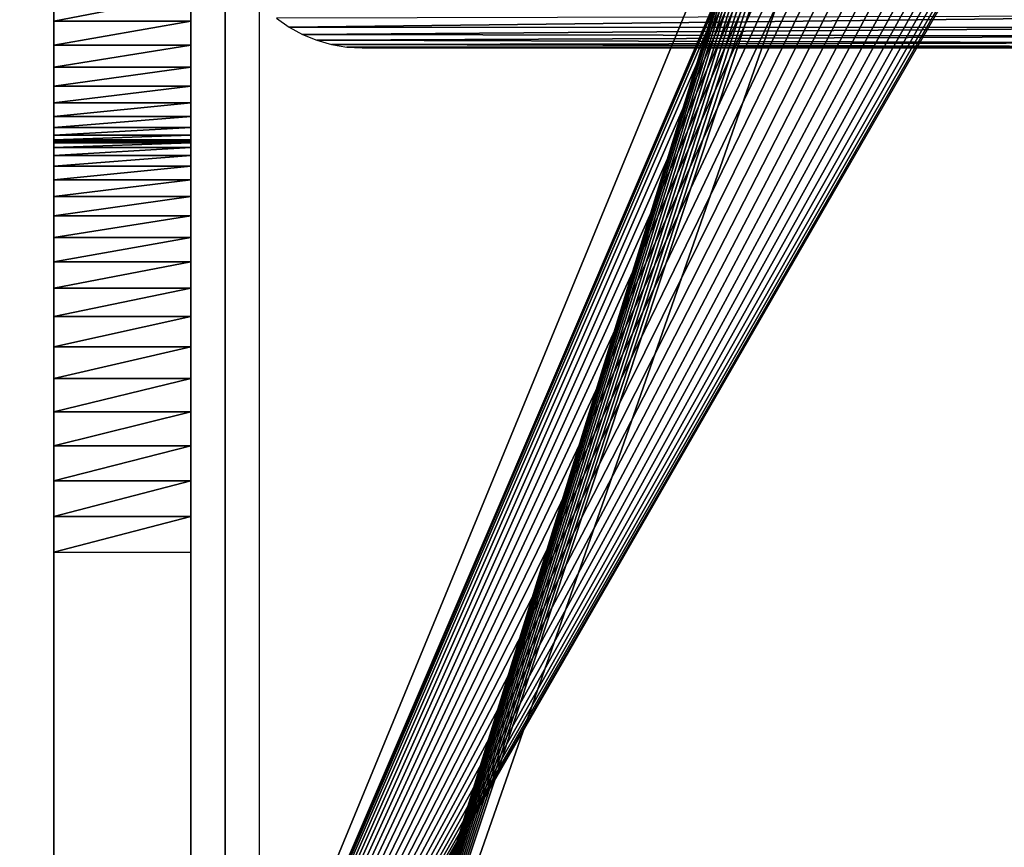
# Model space of a CAD drawing. Header units: millimetres. Extents: x -100 to 100, y -30 to 32.
# Tile 3 of 127: x -82 to -68, y -18 to -6. Entities that reach past the tile are written whole.
import ezdxf

# ---------------------------------------------------------------- set-up
doc = ezdxf.new("R2010")
doc.units = ezdxf.units.MM
doc.header["$LTSCALE"] = 81.481481
for name, color, linetype in [('25', 7, 'CONTINUOUS'), ('29', 7, 'CONTINUOUS'), ('3', 7, 'CONTINUOUS'), ('33', 7, 'CONTINUOUS'), ('37', 7, 'CONTINUOUS'), ('38', 7, 'CONTINUOUS'), ('4', 7, 'CONTINUOUS'), ('53', 7, 'CONTINUOUS'), ('6', 7, 'CONTINUOUS'), ('75', 7, 'CONTINUOUS'), ('8', 7, 'CONTINUOUS'), ('81', 7, 'CONTINUOUS'), ('83', 7, 'CONTINUOUS'), ('85', 7, 'CONTINUOUS')]:
    doc.layers.add(name, color=color, linetype=linetype)

msp = doc.modelspace()

# ---------------------------------------------------------------- linework, layer by layer
at = {"layer": '25', "color": 7, "linetype": 'Continuous'}
for points in [[(-80, -30, 18), (-80, 30, 18), (-80, 1.189, 44.083), (-80, -30, 18)], [(-80, -1.5, 673), (-80, -30, 18), (-80, 1.5, 673), (-80, -1.5, 673)], [(-80, 1.5, 673), (-80, -30, 18), (-80, -1.346, 46.77), (-80, 1.5, 673)], [(-80, 1.017, 43.954), (-80, -30, 18), (-80, 1.189, 44.083), (-80, 1.017, 43.954)], [(-80, 0.83, 43.847), (-80, -30, 18), (-80, 1.017, 43.954), (-80, 0.83, 43.847)], [(-80, 0.633, 43.762), (-80, -30, 18), (-80, 0.83, 43.847), (-80, 0.633, 43.762)], [(-80, 0.427, 43.7), (-80, -30, 18), (-80, 0.633, 43.762), (-80, 0.427, 43.7)], [(-80, 0.215, 43.663), (-80, -30, 18), (-80, 0.427, 43.7), (-80, 0.215, 43.663)], [(-80, 0, 43.65), (-80, -30, 18), (-80, 0.215, 43.663), (-80, 0, 43.65)], [(-80, -0.215, 43.663), (-80, -30, 18), (-80, 0, 43.65), (-80, -0.215, 43.663)], [(-80, -0.427, 43.7), (-80, -30, 18), (-80, -0.215, 43.663), (-80, -0.427, 43.7)], [(-80, -0.633, 43.762), (-80, -30, 18), (-80, -0.427, 43.7), (-80, -0.633, 43.762)], [(-80, -0.83, 43.847), (-80, -30, 18), (-80, -0.633, 43.762), (-80, -0.83, 43.847)], [(-80, -1.017, 43.954), (-80, -30, 18), (-80, -0.83, 43.847), (-80, -1.017, 43.954)], [(-80, -1.189, 44.083), (-80, -30, 18), (-80, -1.017, 43.954), (-80, -1.189, 44.083)], [(-80, -1.346, 44.23), (-80, -30, 18), (-80, -1.189, 44.083), (-80, -1.346, 44.23)], [(-80, -1.346, 46.77), (-80, -30, 18), (-80, -1.484, 46.605), (-80, -1.346, 46.77)], [(-80, -1.484, 44.395), (-80, -30, 18), (-80, -1.346, 44.23), (-80, -1.484, 44.395)], [(-80, -1.484, 46.605), (-80, -30, 18), (-80, -1.602, 46.425), (-80, -1.484, 46.605)], [(-80, -1.602, 44.575), (-80, -30, 18), (-80, -1.484, 44.395), (-80, -1.602, 44.575)], [(-80, -2.023, 673.023), (-80, -30, 18), (-80, -1.5, 673), (-80, -2.023, 673.023)], [(-80, -1.602, 46.425), (-80, -30, 18), (-80, -1.699, 46.233), (-80, -1.602, 46.425)], [(-80, -1.699, 44.767), (-80, -30, 18), (-80, -1.602, 44.575), (-80, -1.699, 44.767)], [(-80, -1.699, 46.233), (-80, -30, 18), (-80, -1.772, 46.031), (-80, -1.699, 46.233)], [(-80, -1.772, 44.969), (-80, -30, 18), (-80, -1.699, 44.767), (-80, -1.772, 44.969)], [(-80, -1.772, 46.031), (-80, -30, 18), (-80, -1.822, 45.821), (-80, -1.772, 46.031)], [(-80, -1.822, 45.179), (-80, -30, 18), (-80, -1.772, 44.969), (-80, -1.822, 45.179)], [(-80, -1.822, 45.821), (-80, -30, 18), (-80, -1.847, 45.608), (-80, -1.822, 45.821)], [(-80, -1.847, 45.392), (-80, -30, 18), (-80, -1.822, 45.179), (-80, -1.847, 45.392)], [(-80, -1.847, 45.608), (-80, -30, 18), (-80, -1.847, 45.392), (-80, -1.847, 45.608)], [(-80, -2.542, 673.091), (-80, -30, 18), (-80, -2.023, 673.023), (-80, -2.542, 673.091)], [(-80, -3.053, 673.204), (-80, -30, 18), (-80, -2.542, 673.091), (-80, -3.053, 673.204)], [(-80, -3.552, 673.362), (-80, -30, 18), (-80, -3.053, 673.204), (-80, -3.552, 673.362)], [(-80, -4.036, 673.562), (-80, -30, 18), (-80, -3.552, 673.362), (-80, -4.036, 673.562)], [(-80, -4.5, 673.804), (-80, -30, 18), (-80, -4.036, 673.562), (-80, -4.5, 673.804)], [(-80, -30, 18), (-80, -4.5, 673.804), (-80, -15, 674), (-80, -30, 18)], [(-80, -4.5, 673.804), (-80, -4.941, 674.085), (-80, -15, 674), (-80, -4.5, 673.804)], [(-80, -4.941, 674.085), (-80, -5.357, 674.404), (-80, -13.984, 674.151), (-80, -4.941, 674.085)], [(-80, -15, 674), (-80, -4.941, 674.085), (-80, -14.657, 674.017), (-80, -15, 674)], [(-80, -14.657, 674.017), (-80, -4.941, 674.085), (-80, -14.317, 674.067), (-80, -14.657, 674.017)], [(-80, -14.317, 674.067), (-80, -4.941, 674.085), (-80, -13.984, 674.151), (-80, -14.317, 674.067)], [(-80, -5.357, 674.404), (-80, -5.743, 674.757), (-80, -13.35, 674.413), (-80, -5.357, 674.404)], [(-80, -13.984, 674.151), (-80, -5.357, 674.404), (-80, -13.661, 674.266), (-80, -13.984, 674.151)], [(-80, -13.661, 674.266), (-80, -5.357, 674.404), (-80, -13.35, 674.413), (-80, -13.661, 674.266)], [(-80, -5.743, 674.757), (-80, -6.096, 675.143), (-80, -12.78, 674.794), (-80, -5.743, 674.757)], [(-80, -13.35, 674.413), (-80, -5.743, 674.757), (-80, -13.056, 674.59), (-80, -13.35, 674.413)], [(-80, -13.056, 674.59), (-80, -5.743, 674.757), (-80, -12.78, 674.794), (-80, -13.056, 674.59)], [(-80, -6.096, 675.143), (-80, -6.415, 675.559), (-80, -12.294, 675.28), (-80, -6.096, 675.143)], [(-80, -12.78, 674.794), (-80, -6.096, 675.143), (-80, -12.525, 675.025), (-80, -12.78, 674.794)], [(-80, -12.525, 675.025), (-80, -6.096, 675.143), (-80, -12.294, 675.28), (-80, -12.525, 675.025)], [(-80, -6.415, 675.559), (-80, -6.696, 676), (-80, -11.913, 675.85), (-80, -6.415, 675.559)], [(-80, -12.294, 675.28), (-80, -6.415, 675.559), (-80, -12.09, 675.556), (-80, -12.294, 675.28)], [(-80, -12.09, 675.556), (-80, -6.415, 675.559), (-80, -11.913, 675.85), (-80, -12.09, 675.556)], [(-80, -6.696, 676), (-80, -6.938, 676.464), (-80, -11.766, 676.161), (-80, -6.696, 676)], [(-80, -11.913, 675.85), (-80, -6.696, 676), (-80, -11.766, 676.161), (-80, -11.913, 675.85)], [(-80, -6.938, 676.464), (-80, -7.138, 676.948), (-80, -11.651, 676.484), (-80, -6.938, 676.464)], [(-80, -11.766, 676.161), (-80, -6.938, 676.464), (-80, -11.651, 676.484), (-80, -11.766, 676.161)], [(-80, -7.138, 676.948), (-80, -7.296, 677.447), (-80, -11.517, 677.157), (-80, -7.138, 676.948)], [(-80, -11.651, 676.484), (-80, -7.138, 676.948), (-80, -11.567, 676.817), (-80, -11.651, 676.484)], [(-80, -11.567, 676.817), (-80, -7.138, 676.948), (-80, -11.517, 677.157), (-80, -11.567, 676.817)], [(-80, -7.296, 677.447), (-80, -7.409, 677.958), (-80, -11.5, 677.5), (-80, -7.296, 677.447)], [(-80, -7.296, 677.447), (-80, -11.5, 677.5), (-80, -11.517, 677.157), (-80, -7.296, 677.447)], [(-80, -7.409, 677.958), (-80, -7.477, 678.477), (-80, -11.5, 677.5), (-80, -7.409, 677.958)], [(-80, -7.477, 678.477), (-80, -7.5, 679), (-80, -11.5, 677.5), (-80, -7.477, 678.477)], [(-80, -7.5, 679), (-80, -7.5, 682), (-80, -11.5, 679), (-80, -7.5, 679)], [(-80, -7.5, 682), (-80, -7.523, 682.523), (-80, -13.35, 682.087), (-80, -7.5, 682)], [(-80, -11.5, 679), (-80, -7.5, 682), (-80, -11.517, 679.343), (-80, -11.5, 679)], [(-80, -11.517, 679.343), (-80, -7.5, 682), (-80, -11.567, 679.683), (-80, -11.517, 679.343)], [(-80, -11.567, 679.683), (-80, -7.5, 682), (-80, -11.651, 680.016), (-80, -11.567, 679.683)], [(-80, -11.651, 680.016), (-80, -7.5, 682), (-80, -11.766, 680.339), (-80, -11.651, 680.016)], [(-80, -11.766, 680.339), (-80, -7.5, 682), (-80, -11.913, 680.65), (-80, -11.766, 680.339)], [(-80, -11.913, 680.65), (-80, -7.5, 682), (-80, -12.09, 680.944), (-80, -11.913, 680.65)], [(-80, -12.09, 680.944), (-80, -7.5, 682), (-80, -12.294, 681.22), (-80, -12.09, 680.944)], [(-80, -12.294, 681.22), (-80, -7.5, 682), (-80, -12.525, 681.475), (-80, -12.294, 681.22)], [(-80, -12.525, 681.475), (-80, -7.5, 682), (-80, -12.78, 681.706), (-80, -12.525, 681.475)], [(-80, -12.78, 681.706), (-80, -7.5, 682), (-80, -13.056, 681.91), (-80, -12.78, 681.706)], [(-80, -13.056, 681.91), (-80, -7.5, 682), (-80, -13.35, 682.087), (-80, -13.056, 681.91)], [(-80, -11.5, 677.5), (-80, -7.5, 679), (-80, -11.5, 679), (-80, -11.5, 677.5)], [(-80, -7.523, 682.523), (-80, -7.591, 683.042), (-80, -15, 682.5), (-80, -7.523, 682.523)], [(-80, -13.35, 682.087), (-80, -7.523, 682.523), (-80, -13.661, 682.234), (-80, -13.35, 682.087)], [(-80, -13.661, 682.234), (-80, -7.523, 682.523), (-80, -13.984, 682.349), (-80, -13.661, 682.234)], [(-80, -13.984, 682.349), (-80, -7.523, 682.523), (-80, -14.317, 682.433), (-80, -13.984, 682.349)], [(-80, -14.317, 682.433), (-80, -7.523, 682.523), (-80, -14.657, 682.483), (-80, -14.317, 682.433)], [(-80, -14.657, 682.483), (-80, -7.523, 682.523), (-80, -15, 682.5), (-80, -14.657, 682.483)], [(-80, -7.591, 683.042), (-80, -7.704, 683.553), (-80, -15.343, 682.483), (-80, -7.591, 683.042)], [(-80, -15, 682.5), (-80, -7.591, 683.042), (-80, -15.343, 682.483), (-80, -15, 682.5)], [(-80, -7.704, 683.553), (-80, -7.862, 684.052), (-80, -15.343, 682.483), (-80, -7.704, 683.553)], [(-80, -7.862, 684.052), (-80, -8.062, 684.536), (-80, -15.683, 682.433), (-80, -7.862, 684.052)], [(-80, -15.343, 682.483), (-80, -7.862, 684.052), (-80, -15.683, 682.433), (-80, -15.343, 682.483)], [(-80, -8.062, 684.536), (-80, -8.304, 685), (-80, -16.016, 682.349), (-80, -8.062, 684.536)], [(-80, -15.683, 682.433), (-80, -8.062, 684.536), (-80, -16.016, 682.349), (-80, -15.683, 682.433)], [(-80, -8.304, 685), (-80, -8.585, 685.441), (-80, -16.016, 682.349), (-80, -8.304, 685)], [(-80, -8.585, 685.441), (-80, -8.904, 685.857), (-80, -16.339, 682.234), (-80, -8.585, 685.441)], [(-80, -16.016, 682.349), (-80, -8.585, 685.441), (-80, -16.339, 682.234), (-80, -16.016, 682.349)], [(-80, -8.904, 685.857), (-80, -9.257, 686.243), (-80, -16.65, 682.087), (-80, -8.904, 685.857)], [(-80, -16.339, 682.234), (-80, -8.904, 685.857), (-80, -16.65, 682.087), (-80, -16.339, 682.234)], [(-80, -9.257, 686.243), (-80, -9.643, 686.596), (-80, -16.65, 682.087), (-80, -9.257, 686.243)], [(-80, -9.643, 686.596), (-80, -10.059, 686.915), (-80, -16.944, 681.91), (-80, -9.643, 686.596)], [(-80, -16.65, 682.087), (-80, -9.643, 686.596), (-80, -16.944, 681.91), (-80, -16.65, 682.087)], [(-80, -10.059, 686.915), (-80, -10.5, 687.196), (-80, -16.944, 681.91), (-80, -10.059, 686.915)], [(-80, -10.5, 687.196), (-80, -10.964, 687.438), (-80, -17.22, 681.706), (-80, -10.5, 687.196)], [(-80, -16.944, 681.91), (-80, -10.5, 687.196), (-80, -17.22, 681.706), (-80, -16.944, 681.91)], [(-80, -10.964, 687.438), (-80, -11.448, 687.638), (-80, -17.475, 681.475), (-80, -10.964, 687.438)], [(-80, -17.22, 681.706), (-80, -10.964, 687.438), (-80, -17.475, 681.475), (-80, -17.22, 681.706)], [(-80, -11.448, 687.638), (-80, -11.947, 687.796), (-80, -17.475, 681.475), (-80, -11.448, 687.638)], [(-80, -11.947, 687.796), (-80, -12.458, 687.909), (-80, -17.706, 681.22), (-80, -11.947, 687.796)], [(-80, -17.475, 681.475), (-80, -11.947, 687.796), (-80, -17.706, 681.22), (-80, -17.475, 681.475)], [(-80, -12.458, 687.909), (-80, -12.977, 687.977), (-80, -17.706, 681.22), (-80, -12.458, 687.909)], [(-80, -12.977, 687.977), (-80, -13.5, 688), (-80, -17.91, 680.944), (-80, -12.977, 687.977)], [(-80, -17.706, 681.22), (-80, -12.977, 687.977), (-80, -17.91, 680.944), (-80, -17.706, 681.22)], [(-80, -13.5, 688), (-80, -21, 688), (-80, -17.91, 680.944), (-80, -13.5, 688)], [(-80, -15.343, 674.017), (-80, -30, 18), (-80, -15, 674), (-80, -15.343, 674.017)], [(-80, -15.683, 674.067), (-80, -30, 18), (-80, -15.343, 674.017), (-80, -15.683, 674.067)], [(-80, -16.016, 674.151), (-80, -30, 18), (-80, -15.683, 674.067), (-80, -16.016, 674.151)], [(-80, -16.339, 674.266), (-80, -30, 18), (-80, -16.016, 674.151), (-80, -16.339, 674.266)], [(-80, -16.65, 674.413), (-80, -30, 18), (-80, -16.339, 674.266), (-80, -16.65, 674.413)], [(-80, -16.944, 674.59), (-80, -30, 18), (-80, -16.65, 674.413), (-80, -16.944, 674.59)], [(-80, -17.22, 674.794), (-80, -30, 18), (-80, -16.944, 674.59), (-80, -17.22, 674.794)], [(-80, -17.475, 675.025), (-80, -30, 18), (-80, -17.22, 674.794), (-80, -17.475, 675.025)], [(-80, -17.706, 675.28), (-80, -30, 18), (-80, -17.475, 675.025), (-80, -17.706, 675.28)], [(-80, -17.91, 675.556), (-80, -30, 18), (-80, -17.706, 675.28), (-80, -17.91, 675.556)]]:
    msp.add_3dface(points, dxfattribs=at)
at = {"layer": '29', "color": 7, "linetype": 'Continuous'}
for points in [[(-82, 28, 16), (-82, -28, 16), (-82, -1.346, 44.23), (-82, 28, 16)], [(-82, -28, 698), (-82, -26.909, 692.958), (-82, 0, 47.35), (-82, -28, 698)], [(-82, -28, 698), (-82, 0, 47.35), (-82, -0.215, 47.337), (-82, -28, 698)], [(-82, -26.438, 691.464), (-82, -26.196, 691), (-82, 0, 47.35), (-82, -26.438, 691.464)], [(-82, 0, 47.35), (-82, -26.196, 691), (-82, -18.087, 675.85), (-82, 0, 47.35)], [(-82, -26.638, 691.948), (-82, -26.438, 691.464), (-82, 0, 47.35), (-82, -26.638, 691.948)], [(-82, -26.796, 692.447), (-82, -26.638, 691.948), (-82, 0, 47.35), (-82, -26.796, 692.447)], [(-82, -26.909, 692.958), (-82, -26.796, 692.447), (-82, 0, 47.35), (-82, -26.909, 692.958)], [(-82, -2.023, 673.023), (-82, 0, 47.35), (-82, -15.343, 674.017), (-82, -2.023, 673.023)], [(-82, -15.343, 674.017), (-82, 0, 47.35), (-82, -15.683, 674.067), (-82, -15.343, 674.017)], [(-82, -15.683, 674.067), (-82, 0, 47.35), (-82, -16.016, 674.151), (-82, -15.683, 674.067)], [(-82, -16.016, 674.151), (-82, 0, 47.35), (-82, -16.339, 674.266), (-82, -16.016, 674.151)], [(-82, -16.339, 674.266), (-82, 0, 47.35), (-82, -16.65, 674.413), (-82, -16.339, 674.266)], [(-82, -16.65, 674.413), (-82, 0, 47.35), (-82, -16.944, 674.59), (-82, -16.65, 674.413)], [(-82, -16.944, 674.59), (-82, 0, 47.35), (-82, -17.22, 674.794), (-82, -16.944, 674.59)], [(-82, -17.22, 674.794), (-82, 0, 47.35), (-82, -17.475, 675.025), (-82, -17.22, 674.794)], [(-82, -17.475, 675.025), (-82, 0, 47.35), (-82, -17.706, 675.28), (-82, -17.475, 675.025)], [(-82, -17.706, 675.28), (-82, 0, 47.35), (-82, -17.91, 675.556), (-82, -17.706, 675.28)], [(-82, -17.91, 675.556), (-82, 0, 47.35), (-82, -18.087, 675.85), (-82, -17.91, 675.556)], [(-82, -0.427, 47.3), (-82, -28, 698), (-82, -0.215, 47.337), (-82, -0.427, 47.3)], [(-82, -0.633, 47.238), (-82, -28, 698), (-82, -0.427, 47.3), (-82, -0.633, 47.238)], [(-82, -0.83, 47.153), (-82, -28, 698), (-82, -0.633, 47.238), (-82, -0.83, 47.153)], [(-82, -1.017, 47.046), (-82, -28, 698), (-82, -0.83, 47.153), (-82, -1.017, 47.046)], [(-82, -1.189, 46.917), (-82, -28, 698), (-82, -1.017, 47.046), (-82, -1.189, 46.917)], [(-82, -1.346, 46.77), (-82, -28, 698), (-82, -1.189, 46.917), (-82, -1.346, 46.77)], [(-82, -1.484, 46.605), (-82, -28, 698), (-82, -1.346, 46.77), (-82, -1.484, 46.605)], [(-82, -1.346, 44.23), (-82, -28, 16), (-82, -1.484, 44.395), (-82, -1.346, 44.23)], [(-82, -1.602, 46.425), (-82, -28, 698), (-82, -1.484, 46.605), (-82, -1.602, 46.425)], [(-82, -1.484, 44.395), (-82, -28, 16), (-82, -1.602, 44.575), (-82, -1.484, 44.395)], [(-82, -1.699, 46.233), (-82, -28, 698), (-82, -1.602, 46.425), (-82, -1.699, 46.233)], [(-82, -1.602, 44.575), (-82, -28, 16), (-82, -1.699, 44.767), (-82, -1.602, 44.575)], [(-82, -1.772, 46.031), (-82, -28, 698), (-82, -1.699, 46.233), (-82, -1.772, 46.031)], [(-82, -1.699, 44.767), (-82, -28, 16), (-82, -1.772, 44.969), (-82, -1.699, 44.767)], [(-82, -1.822, 45.821), (-82, -28, 698), (-82, -1.772, 46.031), (-82, -1.822, 45.821)], [(-82, -1.772, 44.969), (-82, -28, 16), (-82, -1.822, 45.179), (-82, -1.772, 44.969)], [(-82, -1.847, 45.608), (-82, -28, 698), (-82, -1.822, 45.821), (-82, -1.847, 45.608)], [(-82, -1.822, 45.179), (-82, -28, 16), (-82, -1.847, 45.392), (-82, -1.822, 45.179)], [(-82, -28, 16), (-82, -28, 698), (-82, -1.847, 45.392), (-82, -28, 16)], [(-82, -1.847, 45.392), (-82, -28, 698), (-82, -1.847, 45.608), (-82, -1.847, 45.392)], [(-82, -2.542, 673.091), (-82, -2.023, 673.023), (-82, -15.343, 674.017), (-82, -2.542, 673.091)], [(-82, -3.053, 673.204), (-82, -2.542, 673.091), (-82, -15.343, 674.017), (-82, -3.053, 673.204)], [(-82, -3.552, 673.362), (-82, -3.053, 673.204), (-82, -15.343, 674.017), (-82, -3.552, 673.362)], [(-82, -4.036, 673.562), (-82, -3.552, 673.362), (-82, -15, 674), (-82, -4.036, 673.562)], [(-82, -15, 674), (-82, -3.552, 673.362), (-82, -15.343, 674.017), (-82, -15, 674)], [(-82, -4.5, 673.804), (-82, -4.036, 673.562), (-82, -15, 674), (-82, -4.5, 673.804)], [(-82, -4.941, 674.085), (-82, -4.5, 673.804), (-82, -14.317, 674.067), (-82, -4.941, 674.085)], [(-82, -14.317, 674.067), (-82, -4.5, 673.804), (-82, -14.657, 674.017), (-82, -14.317, 674.067)], [(-82, -14.657, 674.017), (-82, -4.5, 673.804), (-82, -15, 674), (-82, -14.657, 674.017)], [(-82, -5.357, 674.404), (-82, -4.941, 674.085), (-82, -13.661, 674.266), (-82, -5.357, 674.404)], [(-82, -13.661, 674.266), (-82, -4.941, 674.085), (-82, -13.984, 674.151), (-82, -13.661, 674.266)], [(-82, -13.984, 674.151), (-82, -4.941, 674.085), (-82, -14.317, 674.067), (-82, -13.984, 674.151)], [(-82, -5.743, 674.757), (-82, -5.357, 674.404), (-82, -13.056, 674.59), (-82, -5.743, 674.757)], [(-82, -13.056, 674.59), (-82, -5.357, 674.404), (-82, -13.35, 674.413), (-82, -13.056, 674.59)], [(-82, -13.35, 674.413), (-82, -5.357, 674.404), (-82, -13.661, 674.266), (-82, -13.35, 674.413)], [(-82, -6.096, 675.143), (-82, -5.743, 674.757), (-82, -12.525, 675.025), (-82, -6.096, 675.143)], [(-82, -12.525, 675.025), (-82, -5.743, 674.757), (-82, -12.78, 674.794), (-82, -12.525, 675.025)], [(-82, -12.78, 674.794), (-82, -5.743, 674.757), (-82, -13.056, 674.59), (-82, -12.78, 674.794)], [(-82, -6.415, 675.559), (-82, -6.096, 675.143), (-82, -12.09, 675.556), (-82, -6.415, 675.559)], [(-82, -12.09, 675.556), (-82, -6.096, 675.143), (-82, -12.294, 675.28), (-82, -12.09, 675.556)], [(-82, -12.294, 675.28), (-82, -6.096, 675.143), (-82, -12.525, 675.025), (-82, -12.294, 675.28)], [(-82, -6.696, 676), (-82, -6.415, 675.559), (-82, -11.913, 675.85), (-82, -6.696, 676)], [(-82, -11.913, 675.85), (-82, -6.415, 675.559), (-82, -12.09, 675.556), (-82, -11.913, 675.85)], [(-82, -6.938, 676.464), (-82, -6.696, 676), (-82, -11.766, 676.161), (-82, -6.938, 676.464)], [(-82, -11.766, 676.161), (-82, -6.696, 676), (-82, -11.913, 675.85), (-82, -11.766, 676.161)], [(-82, -7.138, 676.948), (-82, -6.938, 676.464), (-82, -11.567, 676.817), (-82, -7.138, 676.948)], [(-82, -11.567, 676.817), (-82, -6.938, 676.464), (-82, -11.651, 676.484), (-82, -11.567, 676.817)], [(-82, -11.651, 676.484), (-82, -6.938, 676.464), (-82, -11.766, 676.161), (-82, -11.651, 676.484)], [(-82, -7.296, 677.447), (-82, -7.138, 676.948), (-82, -11.517, 677.157), (-82, -7.296, 677.447)], [(-82, -11.517, 677.157), (-82, -7.138, 676.948), (-82, -11.567, 676.817), (-82, -11.517, 677.157)], [(-82, -7.409, 677.958), (-82, -7.296, 677.447), (-82, -11.5, 677.5), (-82, -7.409, 677.958)], [(-82, -11.5, 677.5), (-82, -7.296, 677.447), (-82, -11.517, 677.157), (-82, -11.5, 677.5)], [(-82, -7.477, 678.477), (-82, -7.409, 677.958), (-82, -11.5, 679), (-82, -7.477, 678.477)], [(-82, -7.409, 677.958), (-82, -11.5, 677.5), (-82, -11.5, 679), (-82, -7.409, 677.958)], [(-82, -7.5, 679), (-82, -7.477, 678.477), (-82, -11.5, 679), (-82, -7.5, 679)], [(-82, -7.5, 682), (-82, -7.5, 679), (-82, -13.056, 681.91), (-82, -7.5, 682)], [(-82, -13.056, 681.91), (-82, -7.5, 679), (-82, -12.78, 681.706), (-82, -13.056, 681.91)], [(-82, -12.78, 681.706), (-82, -7.5, 679), (-82, -12.525, 681.475), (-82, -12.78, 681.706)], [(-82, -12.525, 681.475), (-82, -7.5, 679), (-82, -12.294, 681.22), (-82, -12.525, 681.475)], [(-82, -12.294, 681.22), (-82, -7.5, 679), (-82, -12.09, 680.944), (-82, -12.294, 681.22)], [(-82, -12.09, 680.944), (-82, -7.5, 679), (-82, -11.913, 680.65), (-82, -12.09, 680.944)], [(-82, -11.913, 680.65), (-82, -7.5, 679), (-82, -11.766, 680.339), (-82, -11.913, 680.65)], [(-82, -11.766, 680.339), (-82, -7.5, 679), (-82, -11.651, 680.016), (-82, -11.766, 680.339)], [(-82, -11.651, 680.016), (-82, -7.5, 679), (-82, -11.567, 679.683), (-82, -11.651, 680.016)], [(-82, -11.567, 679.683), (-82, -7.5, 679), (-82, -11.517, 679.343), (-82, -11.567, 679.683)], [(-82, -11.517, 679.343), (-82, -7.5, 679), (-82, -11.5, 679), (-82, -11.517, 679.343)], [(-82, -7.523, 682.523), (-82, -7.5, 682), (-82, -14.657, 682.483), (-82, -7.523, 682.523)], [(-82, -14.657, 682.483), (-82, -7.5, 682), (-82, -14.317, 682.433), (-82, -14.657, 682.483)], [(-82, -14.317, 682.433), (-82, -7.5, 682), (-82, -13.984, 682.349), (-82, -14.317, 682.433)], [(-82, -13.984, 682.349), (-82, -7.5, 682), (-82, -13.661, 682.234), (-82, -13.984, 682.349)], [(-82, -13.661, 682.234), (-82, -7.5, 682), (-82, -13.35, 682.087), (-82, -13.661, 682.234)], [(-82, -13.35, 682.087), (-82, -7.5, 682), (-82, -13.056, 681.91), (-82, -13.35, 682.087)], [(-82, -7.523, 682.523), (-82, -23.052, 688.362), (-82, -7.591, 683.042), (-82, -7.523, 682.523)], [(-82, -23.052, 688.362), (-82, -7.523, 682.523), (-82, -15, 682.5), (-82, -23.052, 688.362)], [(-82, -15, 682.5), (-82, -7.523, 682.523), (-82, -14.657, 682.483), (-82, -15, 682.5)], [(-82, -23.052, 688.362), (-82, -22.553, 688.204), (-82, -7.591, 683.042), (-82, -23.052, 688.362)], [(-82, -7.591, 683.042), (-82, -22.553, 688.204), (-82, -7.704, 683.553), (-82, -7.591, 683.042)], [(-82, -7.704, 683.553), (-82, -22.553, 688.204), (-82, -7.862, 684.052), (-82, -7.704, 683.553)], [(-82, -7.862, 684.052), (-82, -22.553, 688.204), (-82, -8.062, 684.536), (-82, -7.862, 684.052)], [(-82, -8.062, 684.536), (-82, -22.553, 688.204), (-82, -8.304, 685), (-82, -8.062, 684.536)], [(-82, -22.553, 688.204), (-82, -22.042, 688.091), (-82, -8.304, 685), (-82, -22.553, 688.204)], [(-82, -8.304, 685), (-82, -22.042, 688.091), (-82, -8.585, 685.441), (-82, -8.304, 685)], [(-82, -8.585, 685.441), (-82, -22.042, 688.091), (-82, -8.904, 685.857), (-82, -8.585, 685.441)], [(-82, -8.904, 685.857), (-82, -22.042, 688.091), (-82, -9.257, 686.243), (-82, -8.904, 685.857)], [(-82, -22.042, 688.091), (-82, -21.523, 688.023), (-82, -9.257, 686.243), (-82, -22.042, 688.091)], [(-82, -9.257, 686.243), (-82, -21.523, 688.023), (-82, -9.643, 686.596), (-82, -9.257, 686.243)], [(-82, -9.643, 686.596), (-82, -21.523, 688.023), (-82, -10.059, 686.915), (-82, -9.643, 686.596)], [(-82, -10.059, 686.915), (-82, -21.523, 688.023), (-82, -10.5, 687.196), (-82, -10.059, 686.915)], [(-82, -10.5, 687.196), (-82, -21.523, 688.023), (-82, -10.964, 687.438), (-82, -10.5, 687.196)], [(-82, -21.523, 688.023), (-82, -21, 688), (-82, -10.964, 687.438), (-82, -21.523, 688.023)], [(-82, -10.964, 687.438), (-82, -21, 688), (-82, -11.448, 687.638), (-82, -10.964, 687.438)], [(-82, -11.448, 687.638), (-82, -21, 688), (-82, -11.947, 687.796), (-82, -11.448, 687.638)], [(-82, -11.947, 687.796), (-82, -21, 688), (-82, -12.458, 687.909), (-82, -11.947, 687.796)], [(-82, -12.458, 687.909), (-82, -21, 688), (-82, -12.977, 687.977), (-82, -12.458, 687.909)], [(-82, -21, 688), (-82, -13.5, 688), (-82, -12.977, 687.977), (-82, -21, 688)], [(-82, -23.536, 688.562), (-82, -23.052, 688.362), (-82, -15, 682.5), (-82, -23.536, 688.562)], [(-82, -24, 688.804), (-82, -23.536, 688.562), (-82, -15, 682.5), (-82, -24, 688.804)], [(-82, -24.441, 689.085), (-82, -24, 688.804), (-82, -15, 682.5), (-82, -24.441, 689.085)], [(-82, -15.343, 682.483), (-82, -24.441, 689.085), (-82, -15, 682.5), (-82, -15.343, 682.483)], [(-82, -15.683, 682.433), (-82, -24.441, 689.085), (-82, -15.343, 682.483), (-82, -15.683, 682.433)], [(-82, -16.016, 682.349), (-82, -24.441, 689.085), (-82, -15.683, 682.433), (-82, -16.016, 682.349)], [(-82, -24.857, 689.404), (-82, -24.441, 689.085), (-82, -16.016, 682.349), (-82, -24.857, 689.404)], [(-82, -16.339, 682.234), (-82, -24.857, 689.404), (-82, -16.016, 682.349), (-82, -16.339, 682.234)], [(-82, -16.65, 682.087), (-82, -24.857, 689.404), (-82, -16.339, 682.234), (-82, -16.65, 682.087)], [(-82, -16.944, 681.91), (-82, -24.857, 689.404), (-82, -16.65, 682.087), (-82, -16.944, 681.91)], [(-82, -25.243, 689.757), (-82, -24.857, 689.404), (-82, -16.944, 681.91), (-82, -25.243, 689.757)], [(-82, -17.22, 681.706), (-82, -25.243, 689.757), (-82, -16.944, 681.91), (-82, -17.22, 681.706)], [(-82, -17.475, 681.475), (-82, -25.243, 689.757), (-82, -17.22, 681.706), (-82, -17.475, 681.475)], [(-82, -17.706, 681.22), (-82, -25.243, 689.757), (-82, -17.475, 681.475), (-82, -17.706, 681.22)], [(-82, -25.596, 690.143), (-82, -25.243, 689.757), (-82, -17.706, 681.22), (-82, -25.596, 690.143)], [(-82, -17.91, 680.944), (-82, -25.596, 690.143), (-82, -17.706, 681.22), (-82, -17.91, 680.944)]]:
    msp.add_3dface(points, dxfattribs=at)
at = {"layer": '3', "color": 7, "linetype": 'Continuous'}
for points in [[(-100, 30, -2), (100, 30, -2), (-100, -30, -2), (-100, 30, -2)], [(-100, -30, -2), (100, 30, -2), (100, -30, -2), (-100, -30, -2)]]:
    msp.add_3dface(points, dxfattribs=at)
at = {"layer": '33', "color": 7, "linetype": 'Continuous'}
for points in [[(-80, -7.5, 682), (-80, -7.5, 679), (-82, -7.5, 682), (-80, -7.5, 682)], [(-80, -7.5, 679), (-82, -7.5, 679), (-82, -7.5, 682), (-80, -7.5, 679)]]:
    msp.add_3dface(points, dxfattribs=at)
at = {"layer": '37', "color": 7, "linetype": 'Continuous'}
for points in [[(-80, -5.743, 674.757), (-80, -5.357, 674.404), (-82, -5.743, 674.757), (-80, -5.743, 674.757)], [(-80, -5.357, 674.404), (-82, -5.357, 674.404), (-82, -5.743, 674.757), (-80, -5.357, 674.404)], [(-80, -6.096, 675.143), (-80, -5.743, 674.757), (-82, -6.096, 675.143), (-80, -6.096, 675.143)], [(-80, -5.743, 674.757), (-82, -5.743, 674.757), (-82, -6.096, 675.143), (-80, -5.743, 674.757)], [(-80, -6.415, 675.559), (-80, -6.096, 675.143), (-82, -6.415, 675.559), (-80, -6.415, 675.559)], [(-80, -6.096, 675.143), (-82, -6.096, 675.143), (-82, -6.415, 675.559), (-80, -6.096, 675.143)], [(-80, -6.696, 676), (-80, -6.415, 675.559), (-82, -6.696, 676), (-80, -6.696, 676)], [(-80, -6.415, 675.559), (-82, -6.415, 675.559), (-82, -6.696, 676), (-80, -6.415, 675.559)], [(-80, -6.938, 676.464), (-80, -6.696, 676), (-82, -6.938, 676.464), (-80, -6.938, 676.464)], [(-80, -6.696, 676), (-82, -6.696, 676), (-82, -6.938, 676.464), (-80, -6.696, 676)], [(-80, -7.138, 676.948), (-80, -6.938, 676.464), (-82, -7.138, 676.948), (-80, -7.138, 676.948)], [(-80, -6.938, 676.464), (-82, -6.938, 676.464), (-82, -7.138, 676.948), (-80, -6.938, 676.464)], [(-80, -7.296, 677.447), (-80, -7.138, 676.948), (-82, -7.296, 677.447), (-80, -7.296, 677.447)], [(-80, -7.138, 676.948), (-82, -7.138, 676.948), (-82, -7.296, 677.447), (-80, -7.138, 676.948)], [(-80, -7.409, 677.958), (-80, -7.296, 677.447), (-82, -7.409, 677.958), (-80, -7.409, 677.958)], [(-80, -7.296, 677.447), (-82, -7.296, 677.447), (-82, -7.409, 677.958), (-80, -7.296, 677.447)], [(-80, -7.477, 678.477), (-80, -7.409, 677.958), (-82, -7.477, 678.477), (-80, -7.477, 678.477)], [(-80, -7.409, 677.958), (-82, -7.409, 677.958), (-82, -7.477, 678.477), (-80, -7.409, 677.958)], [(-80, -7.5, 679), (-80, -7.477, 678.477), (-82, -7.5, 679), (-80, -7.5, 679)], [(-80, -7.477, 678.477), (-82, -7.477, 678.477), (-82, -7.5, 679), (-80, -7.477, 678.477)]]:
    msp.add_3dface(points, dxfattribs=at)
at = {"layer": '38', "color": 7, "linetype": 'Continuous'}
for points in [[(-80, -7.523, 682.523), (-80, -7.5, 682), (-82, -7.523, 682.523), (-80, -7.523, 682.523)], [(-80, -7.5, 682), (-82, -7.5, 682), (-82, -7.523, 682.523), (-80, -7.5, 682)], [(-80, -7.591, 683.042), (-80, -7.523, 682.523), (-82, -7.591, 683.042), (-80, -7.591, 683.042)], [(-80, -7.523, 682.523), (-82, -7.523, 682.523), (-82, -7.591, 683.042), (-80, -7.523, 682.523)], [(-80, -7.704, 683.553), (-80, -7.591, 683.042), (-82, -7.704, 683.553), (-80, -7.704, 683.553)], [(-80, -7.591, 683.042), (-82, -7.591, 683.042), (-82, -7.704, 683.553), (-80, -7.591, 683.042)], [(-80, -7.862, 684.052), (-80, -7.704, 683.553), (-82, -7.862, 684.052), (-80, -7.862, 684.052)], [(-80, -7.704, 683.553), (-82, -7.704, 683.553), (-82, -7.862, 684.052), (-80, -7.704, 683.553)], [(-80, -8.062, 684.536), (-80, -7.862, 684.052), (-82, -8.062, 684.536), (-80, -8.062, 684.536)], [(-80, -7.862, 684.052), (-82, -7.862, 684.052), (-82, -8.062, 684.536), (-80, -7.862, 684.052)], [(-80, -8.304, 685), (-80, -8.062, 684.536), (-82, -8.304, 685), (-80, -8.304, 685)], [(-80, -8.062, 684.536), (-82, -8.062, 684.536), (-82, -8.304, 685), (-80, -8.062, 684.536)], [(-80, -8.585, 685.441), (-80, -8.304, 685), (-82, -8.585, 685.441), (-80, -8.585, 685.441)], [(-80, -8.304, 685), (-82, -8.304, 685), (-82, -8.585, 685.441), (-80, -8.304, 685)], [(-80, -8.904, 685.857), (-80, -8.585, 685.441), (-82, -8.904, 685.857), (-80, -8.904, 685.857)], [(-80, -8.585, 685.441), (-82, -8.585, 685.441), (-82, -8.904, 685.857), (-80, -8.585, 685.441)], [(-80, -9.257, 686.243), (-80, -8.904, 685.857), (-82, -9.257, 686.243), (-80, -9.257, 686.243)], [(-80, -8.904, 685.857), (-82, -8.904, 685.857), (-82, -9.257, 686.243), (-80, -8.904, 685.857)], [(-80, -9.643, 686.596), (-80, -9.257, 686.243), (-82, -9.643, 686.596), (-80, -9.643, 686.596)], [(-80, -9.257, 686.243), (-82, -9.257, 686.243), (-82, -9.643, 686.596), (-80, -9.257, 686.243)], [(-80, -10.059, 686.915), (-80, -9.643, 686.596), (-82, -10.059, 686.915), (-80, -10.059, 686.915)], [(-80, -9.643, 686.596), (-82, -9.643, 686.596), (-82, -10.059, 686.915), (-80, -9.643, 686.596)], [(-80, -10.5, 687.196), (-80, -10.059, 686.915), (-82, -10.5, 687.196), (-80, -10.5, 687.196)], [(-80, -10.059, 686.915), (-82, -10.059, 686.915), (-82, -10.5, 687.196), (-80, -10.059, 686.915)], [(-80, -10.964, 687.438), (-80, -10.5, 687.196), (-82, -10.964, 687.438), (-80, -10.964, 687.438)], [(-80, -10.5, 687.196), (-82, -10.5, 687.196), (-82, -10.964, 687.438), (-80, -10.5, 687.196)], [(-80, -11.448, 687.638), (-80, -10.964, 687.438), (-82, -11.448, 687.638), (-80, -11.448, 687.638)], [(-80, -10.964, 687.438), (-82, -10.964, 687.438), (-82, -11.448, 687.638), (-80, -10.964, 687.438)], [(-80, -11.947, 687.796), (-80, -11.448, 687.638), (-82, -11.947, 687.796), (-80, -11.947, 687.796)], [(-80, -11.448, 687.638), (-82, -11.448, 687.638), (-82, -11.947, 687.796), (-80, -11.448, 687.638)], [(-80, -12.458, 687.909), (-80, -11.947, 687.796), (-82, -12.458, 687.909), (-80, -12.458, 687.909)], [(-80, -11.947, 687.796), (-82, -11.947, 687.796), (-82, -12.458, 687.909), (-80, -11.947, 687.796)], [(-80, -12.977, 687.977), (-80, -12.458, 687.909), (-82, -12.977, 687.977), (-80, -12.977, 687.977)], [(-80, -12.458, 687.909), (-82, -12.458, 687.909), (-82, -12.977, 687.977), (-80, -12.458, 687.909)], [(-80, -13.5, 688), (-80, -12.977, 687.977), (-82, -13.5, 688), (-80, -13.5, 688)], [(-82, -13.5, 688), (-80, -12.977, 687.977), (-82, -12.977, 687.977), (-82, -13.5, 688)]]:
    msp.add_3dface(points, dxfattribs=at)
at = {"layer": '4', "color": 7, "linetype": 'Continuous'}
for points in [[(-80, 30, 18), (-80, -30, 18), (-69.738, -0.633, 18), (-80, 30, 18)], [(-80, -30, 18), (-59.888, -25.661, 18), (-69.738, -0.633, 18), (-80, -30, 18)], [(-69.738, -0.633, 18), (-59.888, -25.661, 18), (-69.653, -0.83, 18), (-69.738, -0.633, 18)], [(-69.653, -0.83, 18), (-59.888, -25.661, 18), (-69.546, -1.017, 18), (-69.653, -0.83, 18)], [(-69.546, -1.017, 18), (-59.888, -25.661, 18), (-69.417, -1.189, 18), (-69.546, -1.017, 18)], [(-69.417, -1.189, 18), (-59.888, -25.661, 18), (-69.27, -1.346, 18), (-69.417, -1.189, 18)], [(-69.27, -1.346, 18), (-59.888, -25.661, 18), (-69.105, -1.484, 18), (-69.27, -1.346, 18)], [(-69.105, -1.484, 18), (-59.888, -25.661, 18), (-68.925, -1.602, 18), (-69.105, -1.484, 18)], [(-68.925, -1.602, 18), (-59.888, -25.661, 18), (-68.733, -1.699, 18), (-68.925, -1.602, 18)], [(-68.733, -1.699, 18), (-59.888, -25.661, 18), (-68.531, -1.772, 18), (-68.733, -1.699, 18)], [(-68.531, -1.772, 18), (-59.888, -25.661, 18), (-68.321, -1.822, 18), (-68.531, -1.772, 18)], [(-68.321, -1.822, 18), (-59.888, -25.661, 18), (-68.108, -1.847, 18), (-68.321, -1.822, 18)]]:
    msp.add_3dface(points, dxfattribs=at)
at = {"layer": '53', "color": 7, "linetype": 'Continuous'}
for points in [[(79, 27.8, 669.2), (-79, 27.8, 669.2), (79, -27.8, 669.2), (79, 27.8, 669.2)], [(79, -27.8, 669.2), (-79, 27.8, 669.2), (-79, -27.8, 669.2), (79, -27.8, 669.2)]]:
    msp.add_3dface(points, dxfattribs=at)
at = {"layer": '6', "color": 7, "linetype": 'Continuous'}
for points in [[(-98, -28), (98, -28), (-98, 28), (-98, -28)], [(-98, 28), (98, -28), (98, 28), (-98, 28)]]:
    msp.add_3dface(points, dxfattribs=at)
at = {"layer": '75', "linetype": 'Continuous'}
for points in [[(-79.5, -27.215, 665.5), (-79.5, 29, 665.5), (79.5, 29, 665.5), (-79.5, -27.215, 665.5)], [(79.5, -27.215, 665.5), (-79.5, -27.215, 665.5), (79.5, 29, 665.5), (79.5, -27.215, 665.5)]]:
    msp.add_3dface(points, dxfattribs=at)
at = {"layer": '8', "color": 7, "linetype": 'Continuous'}
for points in [[(-82, -28, 16), (-82, 28, 16), (-59.888, 25.661, 16), (-82, -28, 16)], [(-82, -28, 16), (-59.888, 25.661, 16), (-69.738, 0.633, 16), (-82, -28, 16)], [(-69.8, 0.427, 16), (-82, -28, 16), (-69.738, 0.633, 16), (-69.8, 0.427, 16)], [(-69.837, 0.215, 16), (-82, -28, 16), (-69.8, 0.427, 16), (-69.837, 0.215, 16)], [(-69.85, 0, 16), (-82, -28, 16), (-69.837, 0.215, 16), (-69.85, 0, 16)], [(-82, -28, 16), (-69.85, 0, 16), (-69.837, -0.215, 16), (-82, -28, 16)], [(-69.8, -0.427, 16), (-82, -28, 16), (-69.837, -0.215, 16), (-69.8, -0.427, 16)], [(-69.738, -0.633, 16), (-82, -28, 16), (-69.8, -0.427, 16), (-69.738, -0.633, 16)], [(-69.653, -0.83, 16), (-82, -28, 16), (-69.738, -0.633, 16), (-69.653, -0.83, 16)], [(-69.546, -1.017, 16), (-82, -28, 16), (-69.653, -0.83, 16), (-69.546, -1.017, 16)], [(-82, -28, 16), (-66.454, -1.017, 16), (-60, -25, 16), (-82, -28, 16)], [(-66.454, -1.017, 16), (-82, -28, 16), (-66.583, -1.189, 16), (-66.454, -1.017, 16)], [(-69.417, -1.189, 16), (-82, -28, 16), (-69.546, -1.017, 16), (-69.417, -1.189, 16)], [(-66.583, -1.189, 16), (-82, -28, 16), (-66.73, -1.346, 16), (-66.583, -1.189, 16)], [(-69.27, -1.346, 16), (-82, -28, 16), (-69.417, -1.189, 16), (-69.27, -1.346, 16)], [(-66.73, -1.346, 16), (-82, -28, 16), (-66.895, -1.484, 16), (-66.73, -1.346, 16)], [(-69.105, -1.484, 16), (-82, -28, 16), (-69.27, -1.346, 16), (-69.105, -1.484, 16)], [(-66.895, -1.484, 16), (-82, -28, 16), (-67.075, -1.602, 16), (-66.895, -1.484, 16)], [(-68.925, -1.602, 16), (-82, -28, 16), (-69.105, -1.484, 16), (-68.925, -1.602, 16)], [(-67.075, -1.602, 16), (-82, -28, 16), (-67.267, -1.699, 16), (-67.075, -1.602, 16)], [(-68.733, -1.699, 16), (-82, -28, 16), (-68.925, -1.602, 16), (-68.733, -1.699, 16)], [(-67.267, -1.699, 16), (-82, -28, 16), (-67.469, -1.772, 16), (-67.267, -1.699, 16)], [(-68.531, -1.772, 16), (-82, -28, 16), (-68.733, -1.699, 16), (-68.531, -1.772, 16)], [(-67.469, -1.772, 16), (-82, -28, 16), (-67.679, -1.822, 16), (-67.469, -1.772, 16)], [(-68.321, -1.822, 16), (-82, -28, 16), (-68.531, -1.772, 16), (-68.321, -1.822, 16)], [(-67.679, -1.822, 16), (-82, -28, 16), (-67.892, -1.847, 16), (-67.679, -1.822, 16)], [(-68.108, -1.847, 16), (-82, -28, 16), (-68.321, -1.822, 16), (-68.108, -1.847, 16)], [(-67.892, -1.847, 16), (-82, -28, 16), (-68.108, -1.847, 16), (-67.892, -1.847, 16)]]:
    msp.add_3dface(points, dxfattribs=at)
at = {"layer": '81', "linetype": 'Continuous'}
for points in [[(-79.5, 28.215, 21.136), (-60.328, 28.102, 22.383), (79.5, -30.203, 663.728), (-79.5, 28.215, 21.136)], [(-79.5, -30.203, 663.728), (-79.5, 28.215, 21.136), (79.5, -30.203, 663.728), (-79.5, -30.203, 663.728)]]:
    msp.add_3dface(points, dxfattribs=at)
at = {"layer": '83', "linetype": 'Continuous'}
for points in [[(-61.493, 29.709, 21.272), (-79.5, 29.709, 21.272), (-79.5, -28.709, 663.864), (-61.493, 29.709, 21.272)], [(-61.465, 29.695, 21.428), (-61.493, 29.709, 21.272), (-79.5, -28.709, 663.864), (-61.465, 29.695, 21.428)], [(79.5, 29.709, 21.272), (60.34, 29.608, 22.383), (-79.5, -28.709, 663.864), (79.5, 29.709, 21.272)], [(79.5, -28.709, 663.864), (79.5, 29.709, 21.272), (-79.5, -28.709, 663.864), (79.5, -28.709, 663.864)], [(-61.419, 29.681, 21.579), (-61.465, 29.695, 21.428), (-79.5, -28.709, 663.864), (-61.419, 29.681, 21.579)], [(-61.354, 29.668, 21.723), (-61.419, 29.681, 21.579), (-79.5, -28.709, 663.864), (-61.354, 29.668, 21.723)], [(-61.271, 29.656, 21.857), (-61.354, 29.668, 21.723), (-79.5, -28.709, 663.864), (-61.271, 29.656, 21.857)], [(-61.172, 29.644, 21.98), (-61.271, 29.656, 21.857), (-79.5, -28.709, 663.864), (-61.172, 29.644, 21.98)], [(-61.058, 29.634, 22.09), (-61.172, 29.644, 21.98), (-79.5, -28.709, 663.864), (-61.058, 29.634, 22.09)], [(-60.931, 29.626, 22.184), (-61.058, 29.634, 22.09), (-79.5, -28.709, 663.864), (-60.931, 29.626, 22.184)], [(-60.794, 29.619, 22.261), (-60.931, 29.626, 22.184), (-79.5, -28.709, 663.864), (-60.794, 29.619, 22.261)], [(-60.648, 29.613, 22.321), (-60.794, 29.619, 22.261), (-79.5, -28.709, 663.864), (-60.648, 29.613, 22.321)], [(-60.496, 29.61, 22.361), (-60.648, 29.613, 22.321), (-79.5, -28.709, 663.864), (-60.496, 29.61, 22.361)], [(-60.34, 29.608, 22.383), (-60.496, 29.61, 22.361), (-79.5, -28.709, 663.864), (-60.34, 29.608, 22.383)], [(-60.182, 29.608, 22.384), (-60.34, 29.608, 22.383), (-79.5, -28.709, 663.864), (-60.182, 29.608, 22.384)], [(60.182, 29.608, 22.384), (-60.182, 29.608, 22.384), (-79.5, -28.709, 663.864), (60.182, 29.608, 22.384)], [(60.34, 29.608, 22.383), (60.182, 29.608, 22.384), (-79.5, -28.709, 663.864), (60.34, 29.608, 22.383)]]:
    msp.add_3dface(points, dxfattribs=at)
at = {"layer": '85', "linetype": 'Continuous'}
for points in [[(-78.564, -5.83, 19.5), (-64.387, -5.668, 19.5), (-78.747, -5.7, 19.5), (-78.564, -5.83, 19.5)], [(-64.79, -5.835, 19.5), (-64.387, -5.668, 19.5), (-78.564, -5.83, 19.5), (-64.79, -5.835, 19.5)], [(-78.368, -5.938, 19.5), (-64.79, -5.835, 19.5), (-78.564, -5.83, 19.5), (-78.368, -5.938, 19.5)], [(-65.206, -5.966, 19.5), (-64.79, -5.835, 19.5), (-78.368, -5.938, 19.5), (-65.206, -5.966, 19.5)], [(-78.161, -6.024, 19.5), (-65.206, -5.966, 19.5), (-78.368, -5.938, 19.5), (-78.161, -6.024, 19.5)], [(-65.632, -6.06, 19.5), (-65.206, -5.966, 19.5), (-78.161, -6.024, 19.5), (-65.632, -6.06, 19.5)], [(-77.945, -6.086, 19.5), (-65.632, -6.06, 19.5), (-78.161, -6.024, 19.5), (-77.945, -6.086, 19.5)], [(-66.064, -6.117, 19.5), (-65.632, -6.06, 19.5), (-77.945, -6.086, 19.5), (-66.064, -6.117, 19.5)], [(-77.724, -6.124, 19.5), (-66.064, -6.117, 19.5), (-77.945, -6.086, 19.5), (-77.724, -6.124, 19.5)], [(-77.5, -6.136, 19.5), (-66.064, -6.117, 19.5), (-77.724, -6.124, 19.5), (-77.5, -6.136, 19.5)], [(-66.5, -6.136, 19.5), (-66.064, -6.117, 19.5), (-77.5, -6.136, 19.5), (-66.5, -6.136, 19.5)]]:
    msp.add_3dface(points, dxfattribs=at)

doc.saveas('drawing.dxf')
